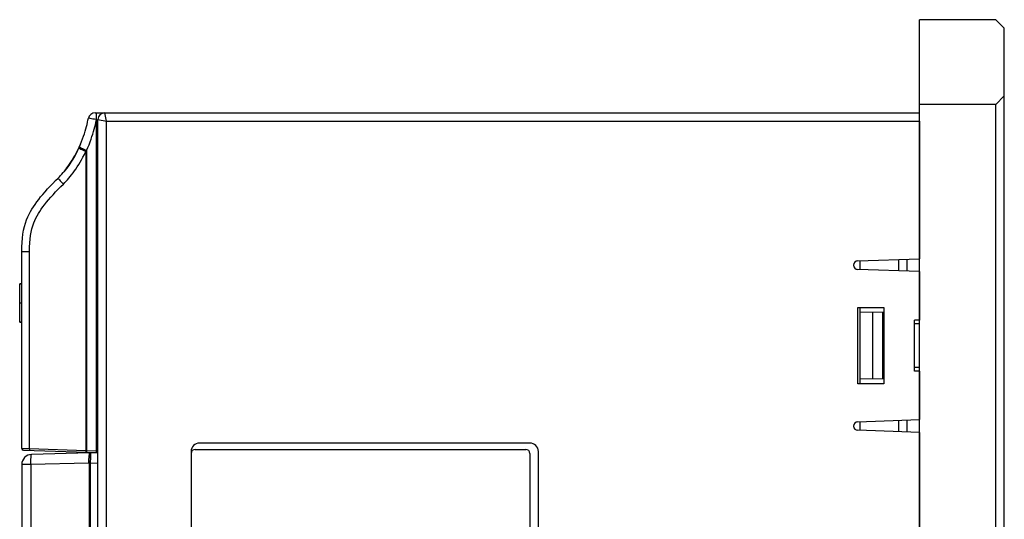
# Model space of a CAD drawing. Header units: millimetres. Extents: x -728 to -141, y -62 to 525.
# Tile 25 of 186: x -721 to -604, y 259 to 318. Entities that reach past the tile are written whole.
import ezdxf

# ---------------------------------------------------------------- set-up
doc = ezdxf.new("R2010")
doc.units = ezdxf.units.MM
doc.header["$LTSCALE"] = 23.1
doc.layers.add('R912005502_AM_0', color=7, linetype='CONTINUOUS')

msp = doc.modelspace()

# ---------------------------------------------------------------- linework, layer by layer
at = {"layer": 'R912005502_AM_0', "color": 7}
for p, q in [((-614.28, 151.71), (-614.28, 317.71)), ((-605.28, 317.71), (-614.28, 317.71)), ((-605.28, 317.71), (-604.28, 316.71)), ((-604.28, 152.71), (-604.28, 316.71)), ((-604.28, 308.71), (-605.28, 307.71)), ((-605.28, 307.71), (-614.28, 307.71)), ((-605.28, 161.71), (-605.28, 307.71)), ((-712.03, 306.01), (-712.19, 306.04)), ((-711.86, 305.98), (-712.03, 306.01)), ((-711.7, 305.95), (-711.86, 305.98)), ((-711.46, 305.91), (-711.7, 305.95)), ((-711.62, 306.71), (-614.28, 306.71)), ((-711.52, 305.56), (-711.47, 305.8)), ((-711.46, 305.91), (-711.47, 305.8)), ((-711.47, 305.8), (-711.47, 266.78)), ((-711.47, 305.8), (-711.28, 305.8)), ((-711.46, 306.22), (-711.46, 306.36)), ((-711.46, 306.07), (-711.46, 306.22)), ((-711.46, 305.91), (-711.46, 306.07)), ((-711.43, 306.7), (-711.42, 306.71)), ((-711.28, 181.94), (-711.28, 305.91)), ((-711.28, 305.91), (-710.28, 305.71)), ((-710.28, 305.71), (-710.48, 306.71)), ((-710.28, 181.94), (-710.28, 305.71)), ((-710.28, 305.71), (-614.28, 305.71)), ((-614.28, 305.71), (-614.28, 289.47)), ((-711.58, 305.31), (-711.52, 305.56)), ((-713.68, 302.24), (-713.53, 302.57)), ((-713.53, 302.57), (-713.68, 302.25)), ((-713.33, 303.04), (-713.48, 302.67)), ((-712.66, 302.21), (-712.61, 302.26)), ((-712.61, 302.26), (-712.61, 266.82)), ((-712.71, 302.15), (-712.66, 302.21)), ((-712.71, 302.15), (-712.71, 266.82)), ((-720.28, 267.08), (-720.28, 290.33)), ((-720.28, 290.33), (-719.36, 290.33)), ((-719.36, 267.06), (-719.36, 290.33)), ((-621.58, 289.21), (-614.28, 289.47)), ((-621.28, 288.2), (-621.28, 289.22)), ((-616.78, 289.38), (-616.78, 288.04)), ((-615.79, 289.41), (-615.79, 288.01)), ((-614.28, 287.96), (-621.58, 288.21)), ((-614.28, 287.96), (-614.28, 282.21)), ((-720.51, 281.98), (-720.51, 286.51)), ((-720.28, 286.51), (-720.51, 286.51)), ((-720.28, 286.48), (-720.51, 286.48)), ((-720.28, 284.24), (-720.51, 284.24)), ((-621.58, 283.71), (-618.48, 283.71)), ((-621.58, 274.71), (-621.58, 283.71)), ((-621.28, 274.71), (-621.28, 283.71)), ((-618.48, 283.71), (-618.48, 274.71)), ((-618.48, 283.16), (-621.28, 283.12)), ((-619.78, 275.28), (-619.78, 283.14)), ((-618.63, 275.26), (-618.63, 283.16)), ((-720.28, 282), (-720.51, 282)), ((-720.51, 281.98), (-720.28, 281.98)), ((-618.48, 281.72), (-618.63, 281.71)), ((-614.28, 282.21), (-614.88, 282.21)), ((-614.88, 276.21), (-614.88, 282.21)), ((-614.28, 281.79), (-614.88, 281.78)), ((-618.48, 276.71), (-618.63, 276.71)), ((-614.28, 276.63), (-614.88, 276.64)), ((-614.28, 276.21), (-614.88, 276.21)), ((-614.28, 276.21), (-614.28, 270.47)), ((-618.48, 274.71), (-621.58, 274.71)), ((-618.48, 275.26), (-621.28, 275.31)), ((-621.58, 270.21), (-614.28, 270.47)), ((-621.28, 269.2), (-621.28, 270.22)), ((-616.78, 270.38), (-616.78, 269.04)), ((-615.79, 270.41), (-615.79, 269.01)), ((-614.28, 268.96), (-621.58, 269.21)), ((-614.28, 268.96), (-614.28, 199.47)), ((-660.28, 267.71), (-699.28, 267.71)), ((-720.28, 267.08), (-719.77, 267.07)), ((-720.08, 266.88), (-711.28, 266.58)), ((-719.77, 267.07), (-719.67, 267.07)), ((-719.67, 267.07), (-719.36, 267.06)), ((-719.36, 267.06), (-712.71, 266.82)), ((-712.28, 266.54), (-719.11, 266.36)), ((-712.71, 266.82), (-712.61, 266.82)), ((-712.61, 266.82), (-711.47, 266.78)), ((-712.61, 266.63), (-712.61, 266.62)), ((-711.28, 266.51), (-712.28, 266.54)), ((-712.19, 266.52), (-712.17, 266.54)), ((-712.16, 266.19), (-712.17, 266)), ((-711.47, 266.78), (-711.29, 266.77)), ((-711.47, 266.59), (-711.47, 266.58)), ((-700.28, 266.71), (-700.28, 202.71)), ((-699.78, 266.96), (-660.78, 266.96)), ((-660.28, 266.46), (-660.28, 202.46)), ((-659.28, 251.96), (-659.28, 266.71)), ((-720.28, 265.16), (-720.28, 252.41)), ((-719.18, 265.16), (-720.28, 265.16)), ((-712.39, 265.34), (-719.18, 265.16)), ((-719.18, 265.16), (-719.18, 252.41)), ((-712.32, 265.34), (-712.39, 265.34)), ((-712.32, 265.34), (-712.32, 248.23)), ((-712.19, 265.34), (-712.32, 265.34)), ((-712.19, 265.34), (-712.19, 248.23)), ((-711.28, 265.31), (-712.19, 265.34))]:
    msp.add_line(p, q, dxfattribs=at)
for points in [[(-713.48, 302.67), (-713.34, 303), (-713.21, 303.33), (-713.09, 303.64), (-712.98, 303.95), (-712.88, 304.24), (-712.79, 304.53), (-712.71, 304.82), (-712.63, 305.09), (-712.56, 305.35), (-712.5, 305.6), (-712.45, 305.84), (-712.4, 306.08)], [(-712.19, 306.04), (-712.31, 306.06), (-712.36, 306.07), (-712.39, 306.07), (-712.4, 306.08)], [(-711.46, 306.36), (-711.45, 306.48), (-711.45, 306.58), (-711.44, 306.65), (-711.43, 306.7)], [(-712.61, 302.26), (-712.46, 302.61), (-712.32, 302.94), (-712.19, 303.27), (-712.08, 303.59), (-711.98, 303.9), (-711.88, 304.2), (-711.79, 304.49), (-711.72, 304.78), (-711.64, 305.05), (-711.58, 305.31)], [(-715.98, 299.01), (-715.83, 299.16), (-715.68, 299.32), (-715.53, 299.48), (-715.38, 299.65), (-715.23, 299.83), (-715.08, 300.02), (-714.93, 300.21), (-714.78, 300.42), (-714.62, 300.64), (-714.47, 300.87), (-714.31, 301.12), (-714.15, 301.38), (-714, 301.65), (-713.84, 301.94), (-713.68, 302.24)], [(-713.68, 302.25), (-713.85, 301.91), (-714.04, 301.57), (-714.24, 301.22), (-714.47, 300.87), (-714.72, 300.5), (-714.99, 300.13), (-715.29, 299.76), (-715.62, 299.39), (-715.63, 299.37)], [(-713.53, 302.57), (-713.52, 302.59), (-713.48, 302.67)], [(-713.53, 302.57), (-713.52, 302.55), (-713.47, 302.53), (-713.4, 302.49), (-713.3, 302.43), (-713.18, 302.37)], [(-713.48, 302.67), (-713.47, 302.66), (-713.42, 302.64), (-713.34, 302.6), (-713.23, 302.55)], [(-713.23, 302.55), (-713.1, 302.49), (-712.94, 302.42), (-712.78, 302.34), (-712.61, 302.26)], [(-713.18, 302.37), (-713.03, 302.3), (-712.88, 302.23), (-712.71, 302.15)], [(-715.36, 298.3), (-715.2, 298.47), (-715.04, 298.64), (-714.87, 298.81), (-714.71, 299), (-714.55, 299.19), (-714.38, 299.4), (-714.22, 299.61), (-714.05, 299.84), (-713.88, 300.07), (-713.72, 300.33), (-713.55, 300.59), (-713.38, 300.87), (-713.21, 301.16), (-713.04, 301.47), (-712.87, 301.8), (-712.71, 302.15)], [(-720.28, 290.33), (-720.27, 290.88), (-720.24, 291.4), (-720.2, 291.9), (-720.14, 292.38), (-720.05, 292.84), (-719.95, 293.27), (-719.83, 293.68), (-719.7, 294.06), (-719.55, 294.41), (-719.4, 294.73), (-719.24, 295.04), (-719.07, 295.33), (-718.89, 295.62), (-718.7, 295.9), (-718.49, 296.19), (-718.27, 296.47), (-718.04, 296.77), (-717.78, 297.08), (-717.51, 297.39), (-717.22, 297.72), (-716.91, 298.05), (-716.6, 298.38), (-716.29, 298.7), (-715.98, 299.01)], [(-715.98, 299.01), (-715.97, 298.99), (-715.94, 298.95), (-715.89, 298.88), (-715.81, 298.79), (-715.72, 298.68), (-715.61, 298.57), (-715.49, 298.44), (-715.36, 298.3)], [(-719.36, 290.33), (-719.36, 290.85), (-719.33, 291.34), (-719.29, 291.8), (-719.24, 292.23), (-719.16, 292.63), (-719.07, 293.02), (-718.97, 293.37), (-718.85, 293.7), (-718.73, 294), (-718.59, 294.28), (-718.45, 294.55), (-718.3, 294.81), (-718.14, 295.07), (-717.96, 295.33), (-717.77, 295.59), (-717.57, 295.86), (-717.35, 296.14), (-717.11, 296.43), (-716.85, 296.73), (-716.56, 297.04), (-716.27, 297.36), (-715.96, 297.68), (-715.66, 298), (-715.36, 298.3)], [(-719.36, 267.06), (-719.36, 267.01), (-719.36, 266.96), (-719.36, 266.92), (-719.36, 266.88), (-719.36, 266.86), (-719.35, 266.86)], [(-719.18, 265.16), (-719.18, 265.39), (-719.18, 265.62), (-719.18, 265.82), (-719.17, 266.01), (-719.16, 266.16), (-719.14, 266.27), (-719.13, 266.34), (-719.11, 266.36)], [(-712.71, 266.82), (-712.71, 266.77), (-712.71, 266.73), (-712.71, 266.68), (-712.71, 266.65), (-712.7, 266.63), (-712.7, 266.62)], [(-712.61, 266.82), (-712.61, 266.77), (-712.61, 266.72), (-712.61, 266.68), (-712.61, 266.65), (-712.61, 266.63)], [(-712.33, 266.34), (-712.35, 266.19), (-712.37, 266.01)], [(-712.28, 266.54), (-712.3, 266.52), (-712.32, 266.45), (-712.33, 266.34)], [(-712.28, 266.01), (-712.26, 266.19), (-712.24, 266.34), (-712.22, 266.45), (-712.19, 266.52)], [(-712.16, 266.54), (-712.16, 266.45), (-712.16, 266.34), (-712.16, 266.19)], [(-711.47, 266.78), (-711.47, 266.73), (-711.47, 266.68), (-711.47, 266.64), (-711.47, 266.61), (-711.47, 266.59)], [(-712.37, 266.01), (-712.38, 265.8), (-712.38, 265.57), (-712.39, 265.34)], [(-712.32, 265.34), (-712.31, 265.57), (-712.3, 265.8), (-712.28, 266.01)], [(-712.17, 266), (-712.17, 265.8), (-712.18, 265.57), (-712.19, 265.34)]]:
    msp.add_lwpolyline(points, dxfattribs=at)
for centre, radius, start, end in [((-711.62, 305.91), 0.8, 90, 168.1818), ((-710.48, 305.91), 0.8, 90, 180), ((-621.58, 288.71), 0.5, 90, 270), ((-621.58, 269.71), 0.5, 90, 270), ((-699.28, 266.71), 1, 90, 180), ((-660.28, 266.71), 1, 0, 90), ((-720.08, 267.08), 0.2, 180, 268), ((-719.08, 265.16), 1.2, 91.5, 180), ((-699.78, 266.46), 0.5, 90, 180), ((-660.78, 266.46), 0.5, 0, 90)]:
    msp.add_arc(centre, radius, start, end, dxfattribs=at)

doc.saveas('drawing.dxf')
